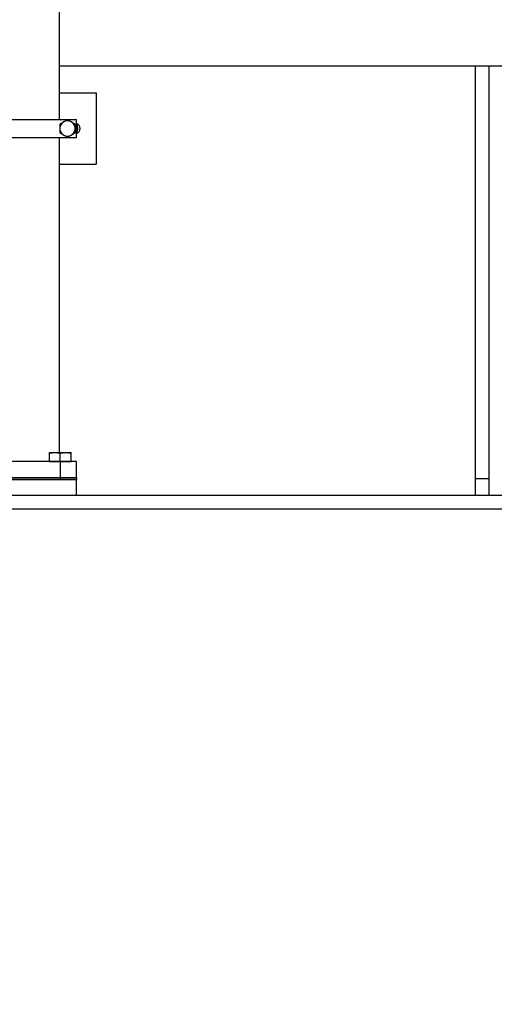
# Model space of a CAD drawing. Header units: millimetres. Extents: x 0 to 1189, y 0 to 841.
# Tile 16 of 184: x 458 to 479, y 178 to 222. Entities that reach past the tile are written whole.
import ezdxf
from ezdxf.enums import TextEntityAlignment as Align

# ---------------------------------------------------------------- set-up
doc = ezdxf.new("R2010")
doc.units = ezdxf.units.MM
doc.header["$LTSCALE"] = 65.395
doc.layers.get('0').update_dxf_attribs({"linetype": 'CONTINUOUS'})
for name, color, linetype in [('1907_153200_01_ABL1396', 7, 'CONTINUOUS'), ('1907_153200_01_T1_PBL1714', 7, 'CONTINUOUS'), ('1907_153701_05_AC_PBL1450', 7, 'CONTINUOUS'), ('1907_153701_33_PBL1448', 7, 'CONTINUOUS'), ('8M32E_GENSET_GRUNDRAHMEN_ABL1228', 7, 'CONTINUOUS'), ('8M32E_GENSET_GRUNDRAHMEN_T1_PBL1229', 7, 'CONTINUOUS'), ('8M32E_GENSET_VERROHRUNG_ABL1230', 7, 'CONTINUOUS'), ('D6796-10_PBL2244', 7, 'CONTINUOUS'), ('D931_1-M10X140_PBL1622', 7, 'CONTINUOUS'), ('D933-M16X35_PBL1289', 7, 'CONTINUOUS'), ('links_14_VBL1225', 7, 'CONTINUOUS'), ('N4011-C128X91_PBL1397', 7, 'CONTINUOUS'), ('N4251-B128X90_PBL1394', 7, 'CONTINUOUS')]:
    doc.layers.add(name, color=color, linetype=linetype)
doc.styles.get("Standard").update_dxf_attribs({"font": 'txt', "width": 0.6})
doc.dimstyles.new('DIMSTYLE_2', dxfattribs={"dimtxt": 3.5, "dimasz": 3.5, "dimexe": 1.8, "dimexo": 0, "dimgap": 0.875, "dimtad": 1, "dimlfac": 25, "dimdsep": 46, "dimtxsty": 'Standard', "dimblk": '_FILLED', "dimblk1": '_FILLED', "dimblk2": '_FILLED', "dimcen": 0.09, "dimadec": 0, "dimazin": 0, "dimtp": 2, "dimtm": 2, "dimtfac": 1, "dimtofl": 0, "dimtmove": 0, "dimatfit": 3, "dimldrblk": '_FILLED', "dimfxl": 1, "dimtolj": 1, "dimarcsym": 0})

# ---------------------------------------------------------------- blocks, each defined once
blk = doc.blocks.new('_FILLED')
at = {"color": 0, "linetype": 'ByBlock'}
blk.add_solid([(0, 0), (-1, 0.167), (-1, -0.167)], dxfattribs=at)
blk = doc.blocks.new('*D14')
at = {"color": 2, "linetype": 'Continuous'}
for p, q in [((511.847, 241.039), (511.847, 153.879)), ((302.087, 195.655), (302.087, 153.879)), ((302.087, 155.679), (406.967, 155.679)), ((511.847, 155.679), (406.967, 155.679))]:
    blk.add_line(p, q, dxfattribs=at)
at = {"color": 2, "linetype": 'Continuous', "xscale": 3.5, "yscale": 3.5, "zscale": 3.5, "rotation": 180}
blk.add_blockref('_FILLED', (302.087, 155.679), dxfattribs=at)
at = {"color": 2, "linetype": 'Continuous', "xscale": 3.5, "yscale": 3.5, "zscale": 3.5}
blk.add_blockref('_FILLED', (511.847, 155.679), dxfattribs=at)
at = {"color": 2, "linetype": 'Continuous', "width": 0.672619}
blk.add_text('5244', height=3.5, dxfattribs=at).set_placement((406.967, 156.554), align=Align.CENTER)
blk = doc.blocks.new('8M32E_GENSET_GRUNDRAHMEN_T1_PBL1229', base_point=(308.367, 197.155))
at = {"layer": '8M32E_GENSET_GRUNDRAHMEN_T1_PBL1229', "color": 7, "linetype": 'Continuous'}
for p, q in [((460.007, 219.955), (479.807, 219.955)), ((478.607, 219.955), (478.607, 200.755)), ((479.207, 219.955), (479.207, 200.755)), ((455.647, 201.475), (460.767, 201.475)), ((460.767, 200.755), (460.767, 201.475)), ((478.607, 201.513), (479.207, 201.513)), ((479.807, 200.755), (123.207, 200.755)), ((479.807, 200.155), (123.207, 200.155))]:
    blk.add_line(p, q, dxfattribs=at)
blk = doc.blocks.new('8M32E_GENSET_GRUNDRAHMEN_ABL1228', base_point=(308.367, 197.155))
at = {"layer": '8M32E_GENSET_GRUNDRAHMEN_T1_PBL1229'}
blk.add_blockref('8M32E_GENSET_GRUNDRAHMEN_T1_PBL1229', (308.367, 197.155), dxfattribs=at)
blk = doc.blocks.new('D933-M16X35_PBL1289', base_point=(460.046, 202.475))
at = {"layer": 'D933-M16X35_PBL1289', "color": 7, "linetype": 'Continuous'}
for p, q in [((459.566, 202.675), (459.566, 202.675)), ((459.566, 202.675), (460.525, 202.675)), ((459.566, 202.283), (459.566, 202.675)), ((460.046, 202.283), (460.046, 202.655)), ((460.526, 202.675), (460.525, 202.675)), ((460.526, 202.283), (460.526, 202.675)), ((459.566, 202.283), (460.526, 202.283)), ((459.596, 202.283), (459.596, 202.275)), ((460.496, 202.283), (460.496, 202.275))]:
    blk.add_line(p, q, dxfattribs=at)
for points in [[(459.566, 202.655), (459.645, 202.668), (459.806, 202.683), (459.967, 202.668), (460.046, 202.655)], [(460.046, 202.655), (460.125, 202.668), (460.286, 202.683), (460.447, 202.668), (460.526, 202.655)]]:
    blk.add_open_spline(points, degree=3, knots=[0, 0, 0, 0, 0.5, 1, 1, 1, 1], dxfattribs=at)
blk = doc.blocks.new('N4251-B128X90_PBL1394', base_point=(458.207, 201.515))
at = {"layer": 'N4251-B128X90_PBL1394', "color": 7, "linetype": 'Continuous'}
for p, q in [((455.647, 201.555), (460.767, 201.555)), ((455.647, 201.555), (455.647, 201.475)), ((456.367, 201.475), (460.047, 201.475)), ((460.767, 201.555), (460.767, 201.475))]:
    blk.add_line(p, q, dxfattribs=at)
at = {"layer": 'N4251-B128X90_PBL1394', "color": 9, "linetype": 'Continuous'}
for p, q in [((456.367, 201.555), (456.367, 201.475)), ((460.047, 201.555), (460.047, 201.475))]:
    blk.add_line(p, q, dxfattribs=at)
blk = doc.blocks.new('N4011-C128X91_PBL1397', base_point=(458.207, 201.915))
at = {"layer": 'N4011-C128X91_PBL1397', "color": 7, "linetype": 'Continuous'}
for p, q in [((460.767, 202.275), (455.647, 202.275)), ((455.647, 201.555), (455.647, 202.275)), ((460.767, 201.555), (460.767, 202.275)), ((460.767, 201.555), (455.647, 201.555))]:
    blk.add_line(p, q, dxfattribs=at)
at = {"layer": 'N4011-C128X91_PBL1397', "color": 9, "linetype": 'Continuous'}
for p, q in [((456.367, 201.555), (456.367, 202.275)), ((460.047, 201.555), (460.047, 202.275))]:
    blk.add_line(p, q, dxfattribs=at)
blk = doc.blocks.new('1907_153200_01_T1_PBL1714', base_point=(458.207, 241.555))
at = {"layer": '1907_153200_01_T1_PBL1714', "color": 7, "linetype": 'Continuous'}
for p, q in [((460.007, 217.555), (460.007, 262.915)), ((460.007, 202.675), (460.007, 216.755))]:
    blk.add_line(p, q, dxfattribs=at)
blk = doc.blocks.new('1907_153200_01_ABL1396', base_point=(458.207, 241.555))
at = {"layer": '1907_153200_01_T1_PBL1714'}
blk.add_blockref('1907_153200_01_T1_PBL1714', (458.207, 241.555), dxfattribs=at)
at = {"layer": 'N4011-C128X91_PBL1397'}
blk.add_blockref('N4011-C128X91_PBL1397', (458.207, 201.915), dxfattribs=at)
blk = doc.blocks.new('1907_153701_33_PBL1448', base_point=(457.927, 217.155))
at = {"layer": '1907_153701_33_PBL1448', "color": 7, "linetype": 'Continuous'}
for p, q in [((454.207, 218.755), (456.407, 218.755)), ((460.007, 218.755), (461.647, 218.755)), ((461.647, 218.755), (461.647, 215.555)), ((455.687, 217.395), (455.767, 217.395)), ((455.767, 216.915), (455.687, 216.915)), ((454.207, 215.555), (456.407, 215.555)), ((460.007, 215.555), (461.647, 215.555))]:
    blk.add_line(p, q, dxfattribs=at)
at = {"layer": '1907_153701_33_PBL1448', "color": 9, "linetype": 'Continuous'}
blk.add_line((455.407, 218.755), (455.407, 215.555), dxfattribs=at)
at = {"layer": '1907_153701_33_PBL1448', "color": 7, "linetype": 'Continuous'}
for centre, start, end in [((455.687, 217.155), 90, 270), ((460.687, 217.155), 289.5666, 70.4334)]:
    blk.add_arc(centre, 0.24, start, end, dxfattribs=at)
blk = doc.blocks.new('1907_153701_05_AC_PBL1450', base_point=(458.267, 217.155))
at = {"layer": '1907_153701_05_AC_PBL1450', "color": 7, "linetype": 'Continuous'}
for p, q in [((455.767, 217.555), (460.767, 217.555)), ((455.767, 216.755), (455.767, 217.555)), ((460.767, 216.755), (460.767, 217.555)), ((455.767, 216.755), (460.767, 216.755))]:
    blk.add_line(p, q, dxfattribs=at)
blk = doc.blocks.new('D931_1-M10X140_PBL1622', base_point=(460.367, 217.155))
at = {"layer": 'D931_1-M10X140_PBL1622', "color": 7, "linetype": 'Continuous'}
for p, q in [((460.367, 217.548), (460.027, 217.352)), ((460.027, 217.352), (460.027, 216.959)), ((460.707, 217.352), (460.367, 217.548)), ((460.707, 216.959), (460.707, 217.352)), ((460.027, 216.959), (460.367, 216.763)), ((460.367, 216.763), (460.707, 216.959))]:
    blk.add_line(p, q, dxfattribs=at)
for points, knots in [([(460.197, 217.45), (460.147, 217.42), (460.059, 217.333), (460.028, 217.214), (460.027, 217.155)], [0, 0, 0, 0, 0.499995, 1, 1, 1, 1]), ([(460.707, 217.155), (460.707, 217.214), (460.675, 217.333), (460.588, 217.42), (460.537, 217.45)], [0, 0, 0, 0, 0.500005, 1, 1, 1, 1]), ([(460.027, 217.155), (460.028, 217.097), (460.059, 216.978), (460.147, 216.89), (460.197, 216.861)], [0, 0, 0, 0, 0.500005, 1, 1, 1, 1]), ([(460.537, 216.861), (460.588, 216.89), (460.675, 216.978), (460.707, 217.097), (460.707, 217.155)], [0, 0, 0, 0, 0.499995, 1, 1, 1, 1])]:
    blk.add_open_spline(points, degree=3, knots=knots, dxfattribs=at)
for points in [[(460.537, 217.45), (460.487, 217.479), (460.367, 217.511), (460.248, 217.479), (460.197, 217.45)], [(460.197, 216.861), (460.248, 216.832), (460.367, 216.8), (460.487, 216.832), (460.537, 216.861)]]:
    blk.add_open_spline(points, degree=3, dxfattribs=at)
blk = doc.blocks.new('D6796-10_PBL2244', base_point=(460.768, 217.159))
at = {"layer": 'D6796-10_PBL2244', "color": 7, "linetype": 'Continuous'}
blk.add_arc((460.367, 217.155), 0.46, 331.1993, 29.9342, dxfattribs=at)
blk = doc.blocks.new('8M32E_GENSET_VERROHRUNG_ABL1230', base_point=(317.41, 254.215))
at = {"layer": '1907_153200_01_ABL1396'}
blk.add_blockref('1907_153200_01_ABL1396', (458.207, 241.555), dxfattribs=at)
at = {"layer": '1907_153701_05_AC_PBL1450'}
blk.add_blockref('1907_153701_05_AC_PBL1450', (458.267, 217.155), dxfattribs=at)
at = {"layer": '1907_153701_33_PBL1448'}
blk.add_blockref('1907_153701_33_PBL1448', (457.927, 217.155), dxfattribs=at)
at = {"layer": 'D6796-10_PBL2244'}
blk.add_blockref('D6796-10_PBL2244', (460.768, 217.159), dxfattribs=at)
at = {"layer": 'D931_1-M10X140_PBL1622'}
blk.add_blockref('D931_1-M10X140_PBL1622', (460.367, 217.155), dxfattribs=at)
at = {"layer": 'D933-M16X35_PBL1289'}
blk.add_blockref('D933-M16X35_PBL1289', (460.046, 202.475), dxfattribs=at)
at = {"layer": 'N4251-B128X90_PBL1394'}
blk.add_blockref('N4251-B128X90_PBL1394', (458.207, 201.515), dxfattribs=at)
blk = doc.blocks.new('LINKS_14_VBL1225', base_point=(329.412, 278.023))
at = {"layer": '8M32E_GENSET_GRUNDRAHMEN_ABL1228'}
blk.add_blockref('8M32E_GENSET_GRUNDRAHMEN_ABL1228', (308.367, 197.155), dxfattribs=at)
at = {"layer": '8M32E_GENSET_VERROHRUNG_ABL1230'}
blk.add_blockref('8M32E_GENSET_VERROHRUNG_ABL1230', (317.41, 254.215), dxfattribs=at)

msp = doc.modelspace()

# ---------------------------------------------------------------- block references
at = {"layer": 'links_14_VBL1225'}
msp.add_blockref('LINKS_14_VBL1225', (329.41241, 278.02333), dxfattribs=at)

# ---------------------------------------------------------------- dimensions: what is measured, and where the dimension line sits
at = {"color": 2, "linetype": 'Continuous'}
dim = msp.add_linear_dim(base=(511.84746, 155.67864), p1=(302.08746, 195.65476), p2=(511.84746, 241.03942), dimstyle='DIMSTYLE_2', dxfattribs=at)
dim.commit()
dim.dimension.update_dxf_attribs({"geometry": '*D14', "text_midpoint": (406.63412, 155.67864), "dimtype": 160})

doc.saveas('drawing.dxf')
